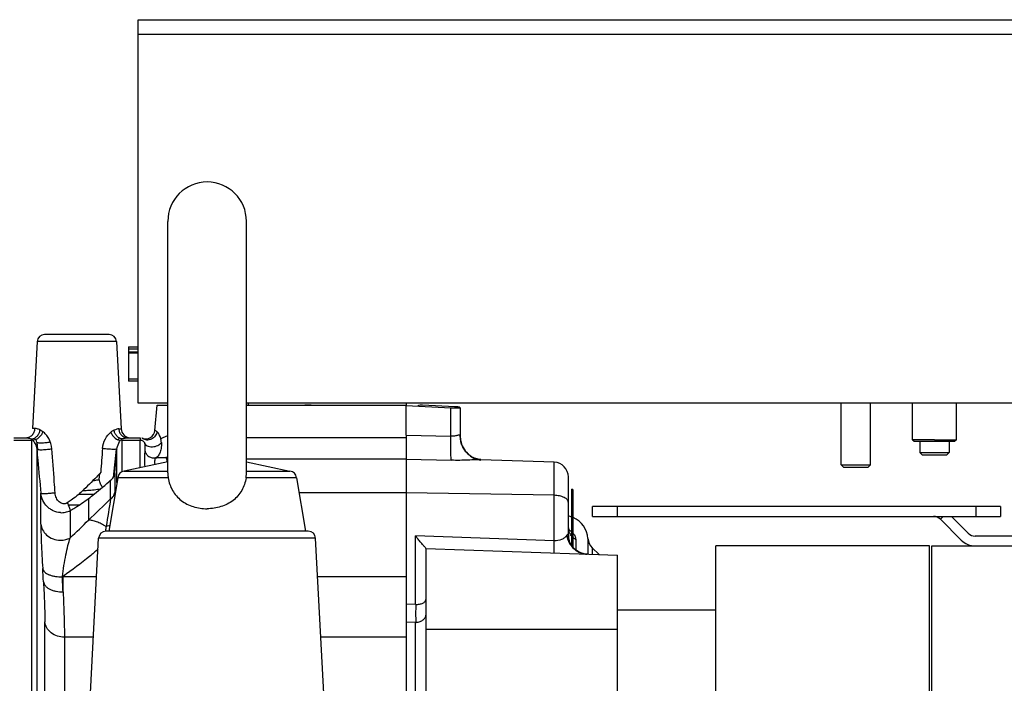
# Model space of a CAD drawing. Extents: x -3114 to 1181, y 8 to 2299.
# Tile 33 of 71: x -1689 to -1488, y 1323 to 1458. Entities that reach past the tile are written whole.
import ezdxf

# ---------------------------------------------------------------- set-up
doc = ezdxf.new("R2010")
doc.units = 0
doc.header["$LTSCALE"] = 65.395
doc.layers.get('0').update_dxf_attribs({"linetype": 'CONTINUOUS'})

msp = doc.modelspace()

# ---------------------------------------------------------------- linework, layer by layer
at = {"color": 6, "linetype": 'CONTINUOUS'}
for p, q in [((-1664.56, 1379.7), (-1664.56, 1457.7)), ((-1664.56, 1457.7), (-1464.56, 1457.7)), ((-1658.56, 1365.56), (-1658.56, 1416.7)), ((-1642.56, 1365.56), (-1642.56, 1416.7)), ((-1670.48, 1393.7), (-1683.63, 1393.7)), ((-1685.13, 1392.28), (-1686.06, 1374.59)), ((-1668.98, 1392.28), (-1668.05, 1374.5)), ((-1666.56, 1389.95), (-1666.56, 1384.2)), ((-1664.56, 1384.2), (-1666.56, 1384.2)), ((-1658.56, 1379.7), (-1664.56, 1379.7)), ((-1661.19, 1374.2), (-1660.74, 1379.33)), ((-1464.56, 1379.7), (-1642.56, 1379.7)), ((-1642.11, 1379.33), (-1642.11, 1379.7)), ((-1610.06, 1373.21), (-1610.06, 1379.28)), ((-1599.06, 1378.75), (-1599.06, 1373)), ((-1521.56, 1367.2), (-1521.56, 1379.7)), ((-1515.56, 1367.2), (-1515.56, 1379.7)), ((-1507.01, 1372.3), (-1507.01, 1379.7)), ((-1498.11, 1372.3), (-1498.11, 1379.7)), ((-1689.91, 1372.7), (-1687.49, 1372.7)), ((-1666.73, 1372.7), (-1664.21, 1372.7)), ((-1663.8, 1372.61), (-1663.8, 1372.61)), ((-1663.8, 1372.61), (-1663.78, 1372.6)), ((-1663.78, 1372.6), (-1663.74, 1372.58)), ((-1502.56, 1372.3), (-1507.01, 1372.3)), ((-1507.01, 1372.3), (-1506.71, 1372)), ((-1502.56, 1372.3), (-1498.11, 1372.3)), ((-1498.11, 1372.3), (-1498.41, 1372)), ((-1506.71, 1372), (-1498.41, 1372)), ((-1505.56, 1372), (-1505.56, 1369.7)), ((-1499.56, 1372), (-1499.56, 1369.7)), ((-1505.56, 1369.7), (-1499.56, 1369.7)), ((-1505.06, 1369.2), (-1505.56, 1369.7)), ((-1505.06, 1369.2), (-1500.06, 1369.2)), ((-1500.06, 1369.2), (-1499.56, 1369.7)), ((-1658.56, 1367.83), (-1667.41, 1365.9)), ((-1642.56, 1367.83), (-1633.7, 1365.9)), ((-1579.95, 1367.72), (-1594.84, 1368.24)), ((-1521.56, 1367.2), (-1515.56, 1367.2)), ((-1521.56, 1367.2), (-1521.06, 1366.7)), ((-1521.06, 1366.7), (-1516.06, 1366.7)), ((-1515.56, 1367.2), (-1516.06, 1366.7)), ((-1668.74, 1364.57), (-1670.56, 1353.7)), ((-1658.47, 1364.57), (-1668.74, 1364.57)), ((-1667.41, 1365.9), (-1658.56, 1365.9)), ((-1632.38, 1364.57), (-1642.64, 1364.57)), ((-1642.56, 1365.9), (-1633.7, 1365.9)), ((-1632.38, 1364.57), (-1630.56, 1353.7)), ((-1678.84, 1359.08), (-1676.5, 1359.08)), ((-1577.06, 1352.87), (-1577.06, 1359.5)), ((-1489.12, 1358.71), (-1572.12, 1358.71)), ((-1572.12, 1356.71), (-1572.12, 1358.71)), ((-1489.12, 1358.71), (-1489.12, 1356.71)), ((-1572.12, 1356.71), (-1489.12, 1356.71)), ((-1495.69, 1353.28), (-1499.12, 1356.71)), ((-1501.36, 1356.12), (-1497.11, 1351.87)), ((-1675.29, 1301.63), (-1672.63, 1352.28)), ((-1629.98, 1353.7), (-1671.13, 1353.7)), ((-1625.83, 1301.63), (-1628.48, 1352.28)), ((-1461.11, 1352.7), (-1494.28, 1352.7)), ((-1570.79, 1348.93), (-1572.2, 1350.34)), ((-1503.56, 1350.7), (-1547.06, 1350.7)), ((-1547.06, 970.7), (-1547.06, 1350.7)), ((-1503.56, 970.7), (-1503.56, 1350.7)), ((-1503.11, 1350.7), (-1436.11, 1350.7)), ((-1503.11, 970.7), (-1503.11, 1350.7)), ((-1606.06, 1350.19), (-1606.06, 1294.14)), ((-1606.06, 1350.16), (-1567.06, 1348.8)), ((-1567.06, 972.59), (-1567.06, 1348.8)), ((-1567.06, 1337.7), (-1547.06, 1337.7))]:
    msp.add_line(p, q, dxfattribs=at)
at = {"color": 9, "linetype": 'CONTINUOUS'}
for p, q in [((-1464.56, 1454.7), (-1664.56, 1454.7)), ((-1668.98, 1392.28), (-1685.13, 1392.28)), ((-1666.56, 1384.7), (-1664.56, 1384.7)), ((-1600.95, 1373), (-1600.95, 1378.8)), ((-1600.14, 1379.01), (-1600.14, 1378.78)), ((-1668.52, 1374.5), (-1668.05, 1374.5)), ((-1642.56, 1372.74), (-1610.06, 1372.74)), ((-1610.06, 1373.21), (-1600.95, 1373)), ((-1689.9, 1372.24), (-1686.21, 1372.24)), ((-1686.21, 1271.15), (-1686.21, 1372.24)), ((-1685.22, 1370.38), (-1685.22, 1270.71)), ((-1668.9, 1363.6), (-1668.9, 1370.44)), ((-1667.9, 1372.24), (-1667.9, 1365.78)), ((-1667.9, 1372.24), (-1664.21, 1372.24)), ((-1664.21, 1366.59), (-1664.21, 1372.24)), ((-1658.56, 1368.63), (-1658.94, 1368.65)), ((-1610.06, 1368.33), (-1642.56, 1368.33)), ((-1610.06, 1368.36), (-1600.87, 1368.12)), ((-1579.95, 1351.75), (-1579.95, 1367.72)), ((-1669.35, 1365.42), (-1669.35, 1361.56)), ((-1577.06, 1359.5), (-1577.06, 1364.72)), ((-1670.19, 1360.27), (-1670.19, 1364.1)), ((-1684.4, 1355.16), (-1684.4, 1361.4)), ((-1673.61, 1361.19), (-1676.72, 1361.19)), ((-1674.68, 1360.35), (-1674.68, 1355.97)), ((-1610.06, 1361.52), (-1631.87, 1361.52)), ((-1579.95, 1361), (-1610.06, 1361.52)), ((-1576.06, 1350.37), (-1576.06, 1361.97)), ((-1567.12, 1358.71), (-1567.12, 1356.71)), ((-1494.12, 1356.71), (-1494.12, 1358.71)), ((-1678.43, 1357.92), (-1678.43, 1352.35)), ((-1628.48, 1352.28), (-1672.63, 1352.28)), ((-1579.95, 1351.75), (-1608.13, 1352.73)), ((-1608.13, 1338.8), (-1608.13, 1352.73)), ((-1575.56, 1352.03), (-1575.56, 1349.9)), ((-1573.07, 1352.24), (-1573.07, 1349.01)), ((-1572.2, 1350.34), (-1572.2, 1348.98)), ((-1680.02, 1344.45), (-1679.87, 1344.52)), ((-1679.87, 1341.37), (-1679.87, 1344.52)), ((-1679.87, 1344.52), (-1673.04, 1344.52)), ((-1628.08, 1344.52), (-1610.06, 1344.52)), ((-1608.13, 1338.8), (-1610.06, 1338.85)), ((-1683.58, 1305.93), (-1683.58, 1335.24)), ((-1608.13, 1335.12), (-1610.06, 1335.17)), ((-1608.13, 1293.7), (-1608.13, 1335.12)), ((-1567.06, 1333.7), (-1606.06, 1333.7)), ((-1679.6, 1332.17), (-1679.6, 1303.37)), ((-1673.69, 1332.17), (-1679.6, 1332.17)), ((-1610.06, 1332.17), (-1627.43, 1332.17))]:
    msp.add_line(p, q, dxfattribs=at)
at = {"color": 2, "linetype": 'CONTINUOUS'}
for p, q in [((-1666.56, 1391.2), (-1666.56, 1389.95)), ((-1666.56, 1391.2), (-1664.56, 1391.2)), ((-1664.56, 1390.7), (-1666.56, 1390.7)), ((-1666.56, 1390.2), (-1664.56, 1390.2)), ((-1666.56, 1389.95), (-1664.56, 1389.95)), ((-1660.74, 1379.33), (-1658.56, 1379.33)), ((-1642.56, 1379.33), (-1610.06, 1379.33)), ((-1610.06, 1379.7), (-1610.06, 1379.27)), ((-1610.06, 1379.28), (-1600.95, 1378.8)), ((-1600.14, 1379.01), (-1606.75, 1379.35)), ((-1600.95, 1378.8), (-1599.06, 1378.75)), ((-1685.59, 1374.59), (-1686.06, 1374.59)), ((-1664.21, 1372.7), (-1664.2, 1372.65)), ((-1663.8, 1372.61), (-1663.82, 1372.62)), ((-1663.78, 1372.6), (-1663.78, 1372.6)), ((-1663.78, 1372.6), (-1663.78, 1372.6)), ((-1610.06, 1373.21), (-1610.06, 952.62)), ((-1685.21, 1371.8), (-1685.06, 1370.31)), ((-1669.05, 1370.37), (-1669.66, 1364.61)), ((-1669.34, 1365.6), (-1668.9, 1370.44)), ((-1672.5, 1364.23), (-1672.4, 1365.46)), ((-1576.36, 1350.75), (-1576.36, 1362.27)), ((-1501.36, 1356.12), (-1500.77, 1356.71)), ((-1671.27, 1353.72), (-1671.27, 1353.69)), ((-1671.27, 1353.72), (-1671.27, 1353.69))]:
    msp.add_line(p, q, dxfattribs=at)
at = {"color": 6, "linetype": 'CONTINUOUS'}
for points in [[(-1663.74, 1372.58), (-1663.7, 1372.56), (-1663.65, 1372.53)], [(-1598.92, 1371.86), (-1598.97, 1372.1), (-1599.01, 1372.35), (-1599.04, 1372.61), (-1599.06, 1372.87), (-1599.06, 1373)], [(-1594.84, 1368.24), (-1594.86, 1368.24), (-1594.89, 1368.25), (-1594.94, 1368.25), (-1594.99, 1368.25), (-1595.05, 1368.26), (-1595.12, 1368.27), (-1595.2, 1368.28), (-1595.29, 1368.3), (-1595.39, 1368.32), (-1595.5, 1368.35), (-1595.62, 1368.38), (-1595.75, 1368.42), (-1595.88, 1368.46), (-1596.02, 1368.51), (-1596.16, 1368.57), (-1596.3, 1368.63), (-1596.45, 1368.7), (-1596.6, 1368.78), (-1596.75, 1368.87), (-1596.89, 1368.96), (-1597.04, 1369.07), (-1597.19, 1369.18), (-1597.34, 1369.3), (-1597.48, 1369.43), (-1597.63, 1369.56), (-1597.77, 1369.71), (-1597.9, 1369.86), (-1598.03, 1370.02), (-1598.16, 1370.19), (-1598.28, 1370.37), (-1598.4, 1370.56), (-1598.51, 1370.76), (-1598.61, 1370.96), (-1598.7, 1371.17), (-1598.78, 1371.39), (-1598.86, 1371.62), (-1598.92, 1371.86)], [(-1577.01, 1354.13), (-1577.04, 1354.28), (-1577.05, 1354.45)], [(-1573.23, 1349.02), (-1573.34, 1349.02), (-1573.57, 1349.05), (-1573.82, 1349.08), (-1574.06, 1349.14), (-1574.31, 1349.21), (-1574.55, 1349.31), (-1574.8, 1349.41), (-1575.04, 1349.54), (-1575.27, 1349.68), (-1575.49, 1349.84), (-1575.7, 1350.01), (-1575.9, 1350.2), (-1576.09, 1350.4), (-1576.26, 1350.61), (-1576.41, 1350.82), (-1576.55, 1351.05), (-1576.67, 1351.27), (-1576.78, 1351.5), (-1576.86, 1351.73), (-1576.93, 1351.95), (-1576.98, 1352.17), (-1577.02, 1352.37), (-1577.04, 1352.57), (-1577.05, 1352.75), (-1577.06, 1352.87)], [(-1576.85, 1353.7), (-1576.83, 1353.68), (-1576.84, 1353.7), (-1576.86, 1353.74), (-1576.89, 1353.8), (-1576.93, 1353.88), (-1576.97, 1353.99), (-1577.01, 1354.13)]]:
    msp.add_lwpolyline(points, dxfattribs=at)
for centre, radius, start, end in [((-1650.56, 1416.7), 8, 0, 180), ((-1683.63, 1392.2), 1.5, 90, 177), ((-1670.48, 1392.2), 1.5, 3, 90), ((-1666.15, 1374.6), 1.9, 183, 265.65), ((-1686.21, 1371.7), 1, 6, 39.0135), ((-1663.08, 1374.37), 1.9, 247.5646, 355), ((-1580.06, 1364.72), 3, 0, 88), ((-1667.34, 1364.5), 1.4, 93, 177), ((-1633.78, 1364.5), 1.4, 3, 87), ((-1576.36, 1361.97), 0.3, 0, 90), ((-1578.06, 1351.87), 5, 70.1188, 78.459), ((-1578.06, 1351.87), 5, 4.2517, 66.4146), ((-1671.13, 1352.2), 1.5, 90, 177), ((-1629.98, 1352.2), 1.5, 3, 90), ((-1570.08, 1352.46), 3, 184.2517, 225), ((-1034.48, 1336.96), 573.65, 179.81629, 180.18371)]:
    msp.add_arc(centre, radius, start, end, dxfattribs=at)
at = {"color": 2, "linetype": 'CONTINUOUS'}
for centre, radius, start, end in [((-1687.11, 1371.43), 1.36, 46.7246, 48.7802), ((-1667.91, 1371.7), 1, 115.1292, 143.1307), ((-1664.2, 1371.72), 0.974, 64.5525, 65.7238), ((-1664.22, 1371.66), 1.04, 61.5167, 62.3796), ((-1665.31, 1370.87), 5.58, 16.7472, 18.173), ((-1657.91, 1369.13), 3.93, 121.4518, 121.6435), ((-1665.46, 1372.3), 5.51, 1.1485, 1.933), ((-1665.17, 1371.44), 5.3, 2.9145, 10.5407), ((-1686.21, 1371.19), 1.05, 77.5647, 89.9888), ((-1687.76, 1370.81), 2.26, 38.2594, 39.7792), ((-1667.9, 1371.19), 1.05, 90.0183, 104.6331), ((-1502.77, 1354.71), 2, 45, 90), ((-1430.48, 1314.12), 244.03, 170.4364, 170.6616), ((-1494.28, 1354.7), 2, 225.0019, 269.9981), ((-1494.28, 1354.7), 4, 225.0001, 269.9999)]:
    msp.add_arc(centre, radius, start, end, dxfattribs=at)
at = {"color": 9, "linetype": 'CONTINUOUS'}
for centre, radius, start, end in [((-1594.17, 1373), 4.89, 180.0043, 190.2258), ((-1594.19, 1373), 4.87, 190.2317, 190.7131), ((-1325.75, 996.16), 501.21, 133.4103, 134.1213), ((-216.23, 1118.53), 1473.92, 170.56016, 170.7808), ((-1735.87, 1415.63), 85.46, 312.2339, 315.7239), ((-1574.16, 1354.57), 2.89, 183.891, 187.7441), ((-1573.18, 1352.87), 3.87, 180.0433, 196.2504), ((-1578.6, 1350.97), 3.43, 57.9809, 61.4953), ((-1574.08, 1354.65), 3.01, 228.8202, 240.5216), ((-2013.92, 1325.49), 330.55, 3.1029, 3.5753), ((-2206.87, 1316.97), 527.56, 2.6512, 2.9858), ((-1608.06, 1337.43), 2.3, 268.2638, 270.0001)]:
    msp.add_arc(centre, radius, start, end, dxfattribs=at)
at = {"color": 2, "linetype": 'CONTINUOUS'}
for points, knots in [([(-1629.36, 1379.33), (-1629.47, 1379.33), (-1629.92, 1379.35), (-1630.37, 1379.34), (-1630.7, 1379.33)], [0, 0, 0, 0, 0.258652, 1, 1, 1, 1]), ([(-1606.75, 1379.35), (-1606.91, 1379.36), (-1607.23, 1379.34), (-1607.54, 1379.24), (-1607.68, 1379.15)], [0, 0, 0, 0, 0.500007, 1, 1, 1, 1]), ([(-1599.06, 1378.75), (-1599.06, 1378.79), (-1599.14, 1378.86), (-1599.25, 1378.9), (-1599.45, 1378.96), (-1599.75, 1379), (-1600.01, 1379.01), (-1600.14, 1379.01)], [0, 0, 0, 0, 0.116091, 0.21336, 0.336954, 0.646649, 1, 1, 1, 1]), ([(-1687.49, 1372.7), (-1687.26, 1372.7), (-1686.77, 1372.79), (-1686.14, 1373.21), (-1685.72, 1373.85), (-1685.61, 1374.35), (-1685.59, 1374.59)], [0, 0, 0, 0, 0.235018, 0.491556, 0.753353, 1, 1, 1, 1]), ([(-1686.21, 1372.45), (-1686.21, 1372.44), (-1686.21, 1372.36), (-1686.21, 1372.29), (-1686.21, 1372.24)], [0, 0, 0, 0, 0.221377, 1, 1, 1, 1]), ([(-1686.02, 1372.26), (-1686.04, 1372.27), (-1686.08, 1372.33), (-1686.13, 1372.38), (-1686.17, 1372.42)], [0, 0, 0, 0, 0.267696, 1, 1, 1, 1]), ([(-1684, 1373.97), (-1684.07, 1373.74), (-1684.22, 1373.4), (-1684.51, 1373), (-1684.86, 1372.64), (-1685.35, 1372.32), (-1685.79, 1372.21), (-1685.99, 1372.21)], [0, 0, 0, 0, 0.254882, 0.39234, 0.530057, 0.786763, 1, 1, 1, 1]), ([(-1682.13, 1370.47), (-1682.18, 1371.2), (-1682.52, 1372.25), (-1683.31, 1373.36), (-1683.77, 1373.78), (-1684, 1373.97)], [0, 0, 0, 0, 0.538625, 0.783488, 1, 1, 1, 1]), ([(-1669.5, 1374.24), (-1669.55, 1374.22), (-1669.77, 1374.11), (-1669.98, 1373.97), (-1670.13, 1373.85)], [0, 0, 0, 0, 0.227842, 1, 1, 1, 1]), ([(-1670.13, 1373.85), (-1670.05, 1373.61), (-1669.88, 1373.26), (-1669.55, 1372.86), (-1669.08, 1372.42), (-1668.56, 1372.19), (-1668.17, 1372.2)], [0, 0, 0, 0, 0.281464, 0.426715, 0.567057, 1, 1, 1, 1]), ([(-1667.91, 1372.48), (-1668.1, 1372.5), (-1668.49, 1372.64), (-1668.99, 1373.05), (-1669.34, 1373.61), (-1669.47, 1374.03), (-1669.5, 1374.24)], [0, 0, 0, 0, 0.227679, 0.483782, 0.749641, 1, 1, 1, 1]), ([(-1667.9, 1372.24), (-1667.9, 1372.26), (-1667.9, 1372.34), (-1667.9, 1372.42), (-1667.91, 1372.48)], [0, 0, 0, 0, 0.283943, 1, 1, 1, 1]), ([(-1664.2, 1372.56), (-1664.2, 1372.54), (-1664.21, 1372.43), (-1664.21, 1372.32), (-1664.21, 1372.24)], [0, 0, 0, 0, 0.19628, 1, 1, 1, 1]), ([(-1664.2, 1372.65), (-1664.2, 1372.64), (-1664.2, 1372.61), (-1664.2, 1372.58), (-1664.2, 1372.56)], [0, 0, 0, 0, 0.204351, 1, 1, 1, 1]), ([(-1663.65, 1372.53), (-1663.67, 1372.54), (-1663.72, 1372.57), (-1663.77, 1372.6), (-1663.8, 1372.61)], [0, 0, 0, 0, 0.361161, 1, 1, 1, 1]), ([(-1660.78, 1373.94), (-1660.82, 1373.64), (-1661.06, 1373.02), (-1661.82, 1372.35), (-1662.8, 1372.15), (-1663.41, 1372.37), (-1663.65, 1372.53)], [0, 0, 0, 0, 0.237202, 0.509091, 0.774224, 1, 1, 1, 1]), ([(-1660.48, 1373.6), (-1660.5, 1373.64), (-1660.59, 1373.76), (-1660.69, 1373.87), (-1660.78, 1373.94)], [0, 0, 0, 0, 0.292045, 1, 1, 1, 1]), ([(-1660.24, 1373.19), (-1660.26, 1373.23), (-1660.33, 1373.37), (-1660.41, 1373.51), (-1660.48, 1373.6)], [0, 0, 0, 0, 0.273099, 1, 1, 1, 1]), ([(-1660.01, 1372.61), (-1660.03, 1372.66), (-1660.09, 1372.86), (-1660.18, 1373.05), (-1660.24, 1373.19)], [0, 0, 0, 0, 0.265725, 1, 1, 1, 1]), ([(-1685.99, 1372.21), (-1685.83, 1371.98), (-1685.47, 1371.42), (-1685.24, 1370.77), (-1685.22, 1370.38)], [0, 0, 0, 0, 0.422237, 1, 1, 1, 1]), ([(-1685.22, 1370.38), (-1685.21, 1370.37), (-1685.19, 1370.35), (-1685.1, 1370.31), (-1684.9, 1370.28), (-1684.56, 1370.27), (-1684.11, 1370.27), (-1683.58, 1370.3), (-1682.92, 1370.35), (-1682.43, 1370.42), (-1682.13, 1370.47)], [0, 0, 0, 0, 0.010755, 0.028638, 0.094045, 0.204131, 0.354408, 0.529057, 0.706366, 1, 1, 1, 1]), ([(-1685.21, 1371.8), (-1685.21, 1371.78), (-1685.16, 1371.75), (-1685.09, 1371.73), (-1684.95, 1371.7), (-1684.7, 1371.68), (-1684.15, 1371.67), (-1683.38, 1371.72), (-1682.75, 1371.8), (-1682.44, 1371.85)], [0, 0, 0, 0, 0.02484, 0.048355, 0.081376, 0.178863, 0.316904, 0.667031, 1, 1, 1, 1]), ([(-1668.9, 1370.44), (-1668.9, 1370.43), (-1668.92, 1370.41), (-1669.01, 1370.38), (-1669.2, 1370.35), (-1669.53, 1370.33), (-1669.97, 1370.33), (-1670.47, 1370.36), (-1671.11, 1370.41), (-1671.57, 1370.47), (-1671.86, 1370.53)], [0, 0, 0, 0, 0.010883, 0.028869, 0.094571, 0.205225, 0.356263, 0.531494, 0.708766, 1, 1, 1, 1]), ([(-1664.21, 1372.24), (-1664.01, 1372.24), (-1663.6, 1372.12), (-1663.34, 1371.78), (-1663.27, 1371.6)], [0, 0, 0, 0, 0.506349, 1, 1, 1, 1]), ([(-1663.27, 1371.6), (-1663.22, 1371.5), (-1663.08, 1371.29), (-1662.74, 1371.05), (-1662.26, 1370.88), (-1661.51, 1370.83), (-1660.63, 1371.05), (-1660.05, 1371.47), (-1659.87, 1371.71)], [0, 0, 0, 0, 0.08481, 0.189879, 0.31882, 0.467653, 0.76965, 1, 1, 1, 1]), ([(-1672.2, 1365.68), (-1672.49, 1365.35), (-1673.24, 1364.53), (-1674.5, 1363.23), (-1675.5, 1362.29), (-1676.01, 1361.81)], [0, 0, 0, 0, 0.241675, 0.615844, 1, 1, 1, 1]), ([(-1670.19, 1364.1), (-1669.96, 1364.24), (-1669.57, 1364.63), (-1669.38, 1365.15), (-1669.35, 1365.42)], [0, 0, 0, 0, 0.505311, 1, 1, 1, 1]), ([(-1669.35, 1365.42), (-1669.35, 1365.43), (-1669.35, 1365.49), (-1669.35, 1365.55), (-1669.34, 1365.6)], [0, 0, 0, 0, 0.163902, 1, 1, 1, 1]), ([(-1674.68, 1360.35), (-1674.28, 1360.66), (-1672.74, 1361.85), (-1671.26, 1363.12), (-1670.19, 1364.1)], [0, 0, 0, 0, 0.257686, 1, 1, 1, 1]), ([(-1671.84, 1362.64), (-1672.01, 1362.84), (-1672.29, 1363.36), (-1672.45, 1363.92), (-1672.5, 1364.23)], [0, 0, 0, 0, 0.455096, 1, 1, 1, 1]), ([(-1676.01, 1361.81), (-1676.71, 1361.17), (-1677.7, 1360.35), (-1678.75, 1359.62), (-1679.02, 1359.45)], [0, 0, 0, 0, 0.75062, 1, 1, 1, 1]), ([(-1678.43, 1357.92), (-1678.1, 1358.09), (-1676.81, 1358.84), (-1675.58, 1359.68), (-1674.68, 1360.35)], [0, 0, 0, 0, 0.249063, 1, 1, 1, 1]), ([(-1679.02, 1359.45), (-1678.95, 1359.3), (-1678.81, 1359.02), (-1678.62, 1358.6), (-1678.49, 1358.23), (-1678.43, 1358.01), (-1678.43, 1357.92)], [0, 0, 0, 0, 0.291804, 0.58192, 0.830754, 1, 1, 1, 1]), ([(-1670.36, 1354.85), (-1670.42, 1354.83), (-1670.66, 1354.74), (-1670.92, 1354.69), (-1671.11, 1354.67)], [0, 0, 0, 0, 0.247057, 1, 1, 1, 1])]:
    msp.add_open_spline(points, degree=3, knots=knots, dxfattribs=at)
at = {"color": 9, "linetype": 'CONTINUOUS'}
for points, knots in [([(-1686.21, 1372.45), (-1686.02, 1372.48), (-1685.61, 1372.62), (-1685.1, 1373.04), (-1684.72, 1373.62), (-1684.58, 1374.07), (-1684.55, 1374.3)], [0, 0, 0, 0, 0.219834, 0.472434, 0.741203, 1, 1, 1, 1]), ([(-1684.55, 1374.3), (-1684.74, 1374.38), (-1685.08, 1374.51), (-1685.44, 1374.59), (-1685.59, 1374.59)], [0, 0, 0, 0, 0.573962, 1, 1, 1, 1]), ([(-1684.55, 1374.3), (-1684.5, 1374.28), (-1684.31, 1374.19), (-1684.13, 1374.07), (-1684, 1373.97)], [0, 0, 0, 0, 0.231084, 1, 1, 1, 1]), ([(-1668.52, 1374.5), (-1668.67, 1374.5), (-1669, 1374.43), (-1669.32, 1374.31), (-1669.5, 1374.24)], [0, 0, 0, 0, 0.42977, 1, 1, 1, 1]), ([(-1668.52, 1374.5), (-1668.51, 1374.27), (-1668.41, 1373.8), (-1668, 1373.19), (-1667.41, 1372.79), (-1666.94, 1372.7), (-1666.73, 1372.7)], [0, 0, 0, 0, 0.246755, 0.5086, 0.765089, 1, 1, 1, 1]), ([(-1687.49, 1372.7), (-1687.3, 1372.7), (-1686.87, 1372.63), (-1686.45, 1372.52), (-1686.21, 1372.45)], [0, 0, 0, 0, 0.434796, 1, 1, 1, 1]), ([(-1671.86, 1370.53), (-1671.81, 1371.21), (-1671.41, 1372.47), (-1670.58, 1373.48), (-1670.13, 1373.85)], [0, 0, 0, 0, 0.538539, 1, 1, 1, 1]), ([(-1667.91, 1372.48), (-1667.69, 1372.54), (-1667.3, 1372.64), (-1666.9, 1372.7), (-1666.73, 1372.7)], [0, 0, 0, 0, 0.562437, 1, 1, 1, 1]), ([(-1660.78, 1373.94), (-1660.83, 1373.98), (-1660.92, 1374.04), (-1661.02, 1374.11), (-1661.08, 1374.15), (-1661.12, 1374.17), (-1661.16, 1374.19), (-1661.18, 1374.2), (-1661.19, 1374.2), (-1661.19, 1374.2)], [0, 0, 0, 0, 0.450051, 0.621131, 0.75899, 0.865169, 0.94039, 0.985172, 1, 1, 1, 1]), ([(-1658.56, 1373.05), (-1658.69, 1373.02), (-1659.17, 1372.88), (-1659.64, 1372.68), (-1659.96, 1372.48)], [0, 0, 0, 0, 0.267479, 1, 1, 1, 1]), ([(-1600.87, 1368.12), (-1600.88, 1368.2), (-1600.91, 1368.41), (-1600.94, 1368.8), (-1600.96, 1369.32), (-1600.98, 1370.21), (-1600.98, 1371.45), (-1600.97, 1372.48), (-1600.95, 1373)], [0, 0, 0, 0, 0.050924, 0.130506, 0.238152, 0.369551, 0.678852, 1, 1, 1, 1]), ([(-1599.06, 1373), (-1599.06, 1373.05), (-1599.07, 1373.13), (-1599.13, 1373.21), (-1599.19, 1373.24), (-1599.27, 1373.24), (-1599.41, 1373.23), (-1599.62, 1373.18), (-1599.89, 1373.11), (-1600.22, 1373.03), (-1600.58, 1372.99), (-1600.83, 1372.99), (-1600.95, 1373)], [0, 0, 0, 0, 0.074462, 0.105444, 0.137693, 0.175649, 0.221474, 0.336834, 0.478621, 0.640115, 0.815789, 1, 1, 1, 1]), ([(-1685.22, 1370.38), (-1685.15, 1369.63), (-1684.87, 1366.64), (-1684.6, 1363.65), (-1684.4, 1361.4)], [0, 0, 0, 0, 0.249819, 1, 1, 1, 1]), ([(-1681.49, 1361.49), (-1681.55, 1362.24), (-1681.76, 1365.23), (-1681.97, 1368.22), (-1682.13, 1370.47)], [0, 0, 0, 0, 0.250163, 1, 1, 1, 1]), ([(-1668.9, 1370.44), (-1668.89, 1370.62), (-1668.76, 1371.25), (-1668.43, 1371.82), (-1668.17, 1372.2)], [0, 0, 0, 0, 0.268582, 1, 1, 1, 1]), ([(-1663.27, 1371.6), (-1663.23, 1371.32), (-1663.22, 1370.91), (-1663.22, 1370.42), (-1663.22, 1370.21), (-1663.23, 1370.12)], [0, 0, 0, 0, 0.576018, 0.809488, 1, 1, 1, 1]), ([(-1659.87, 1371.71), (-1659.85, 1371.31), (-1659.89, 1370.57), (-1660.12, 1369.73), (-1660.38, 1369.21), (-1660.63, 1368.86), (-1660.87, 1368.66), (-1661.05, 1368.61)], [0, 0, 0, 0, 0.346977, 0.630392, 0.745726, 0.844081, 1, 1, 1, 1]), ([(-1598.97, 1372.09), (-1598.88, 1371.61), (-1598.54, 1370.64), (-1597.6, 1369.4), (-1596.33, 1368.51), (-1595.35, 1368.2), (-1594.86, 1368.12)], [0, 0, 0, 0, 0.244172, 0.500125, 0.756081, 1, 1, 1, 1]), ([(-1663.23, 1370.12), (-1663.25, 1369.9), (-1663.3, 1369.43), (-1663.34, 1368.33), (-1663.29, 1367.44), (-1663.25, 1366.8)], [0, 0, 0, 0, 0.192554, 0.425537, 1, 1, 1, 1]), ([(-1663.23, 1370.12), (-1663.19, 1369.88), (-1663, 1369.42), (-1662.47, 1368.87), (-1661.77, 1368.58), (-1661.28, 1368.57), (-1661.05, 1368.61)], [0, 0, 0, 0, 0.243756, 0.504686, 0.762981, 1, 1, 1, 1]), ([(-1661.16, 1367.26), (-1661.17, 1367.43), (-1661.18, 1367.75), (-1661.16, 1368.15), (-1661.12, 1368.41), (-1661.08, 1368.55), (-1661.06, 1368.6), (-1661.05, 1368.61)], [0, 0, 0, 0, 0.387179, 0.687171, 0.89464, 0.960975, 1, 1, 1, 1]), ([(-1661.05, 1368.61), (-1660.89, 1368.63), (-1660.18, 1368.71), (-1659.47, 1368.7), (-1658.94, 1368.65)], [0, 0, 0, 0, 0.233209, 1, 1, 1, 1]), ([(-1658.56, 1368.78), (-1658.59, 1368.77), (-1658.71, 1368.71), (-1658.84, 1368.67), (-1658.94, 1368.65)], [0, 0, 0, 0, 0.261727, 1, 1, 1, 1]), ([(-1658.94, 1368.65), (-1658.86, 1368.56), (-1658.78, 1368.25), (-1658.78, 1367.96), (-1658.78, 1367.78)], [0, 0, 0, 0, 0.397161, 1, 1, 1, 1]), ([(-1594.84, 1368.24), (-1595.01, 1368.25), (-1595.4, 1368.24), (-1596.27, 1368.21), (-1597.53, 1368.14), (-1599.15, 1368.1), (-1600.29, 1368.1), (-1600.87, 1368.12)], [0, 0, 0, 0, 0.086388, 0.190923, 0.436801, 0.711695, 1, 1, 1, 1]), ([(-1675.85, 1361.96), (-1675.54, 1361.97), (-1674.31, 1362.04), (-1673.09, 1362.18), (-1672.2, 1362.33)], [0, 0, 0, 0, 0.257913, 1, 1, 1, 1]), ([(-1673.79, 1363.97), (-1673.68, 1363.99), (-1673.25, 1364.06), (-1672.82, 1364.15), (-1672.5, 1364.23)], [0, 0, 0, 0, 0.255766, 1, 1, 1, 1]), ([(-1681.49, 1361.49), (-1681.78, 1361.45), (-1682.24, 1361.39), (-1682.87, 1361.34), (-1683.35, 1361.32), (-1683.77, 1361.31), (-1684.09, 1361.32), (-1684.28, 1361.35), (-1684.37, 1361.38), (-1684.39, 1361.39), (-1684.4, 1361.4)], [0, 0, 0, 0, 0.300455, 0.475584, 0.646811, 0.794891, 0.904939, 0.971407, 0.989552, 1, 1, 1, 1]), ([(-1680.42, 1357.47), (-1680.92, 1357.5), (-1681.67, 1357.69), (-1682.54, 1358.2), (-1683.32, 1358.85), (-1684.06, 1359.91), (-1684.35, 1360.9), (-1684.4, 1361.4)], [0, 0, 0, 0, 0.248293, 0.373439, 0.498902, 0.749627, 1, 1, 1, 1]), ([(-1679.02, 1359.45), (-1679.14, 1359.36), (-1679.42, 1359.24), (-1679.86, 1359.23), (-1680.29, 1359.37), (-1680.81, 1359.74), (-1681.3, 1360.46), (-1681.47, 1361.13), (-1681.49, 1361.49)], [0, 0, 0, 0, 0.11535, 0.227799, 0.342414, 0.463135, 0.722715, 1, 1, 1, 1]), ([(-1670.19, 1360.27), (-1669.97, 1360.41), (-1669.57, 1360.78), (-1669.38, 1361.3), (-1669.35, 1361.56)], [0, 0, 0, 0, 0.496009, 1, 1, 1, 1]), ([(-1669.35, 1361.56), (-1669.35, 1361.5), (-1669.35, 1361.26), (-1669.36, 1361.01), (-1669.36, 1360.82)], [0, 0, 0, 0, 0.226392, 1, 1, 1, 1]), ([(-1577.06, 1359.5), (-1577.06, 1359.6), (-1577.1, 1359.8), (-1577.27, 1360.08), (-1577.55, 1360.34), (-1578.06, 1360.65), (-1578.87, 1360.91), (-1579.58, 1360.99), (-1579.95, 1361)], [0, 0, 0, 0, 0.082819, 0.173865, 0.278479, 0.398623, 0.680943, 1, 1, 1, 1]), ([(-1680.42, 1357.47), (-1680.07, 1357.45), (-1679.38, 1357.51), (-1678.73, 1357.75), (-1678.43, 1357.92)], [0, 0, 0, 0, 0.500257, 1, 1, 1, 1]), ([(-1684.4, 1355.16), (-1684.4, 1354.61), (-1684.37, 1353.36), (-1684.26, 1350.34), (-1684.12, 1347.87), (-1684.01, 1346.11)], [0, 0, 0, 0, 0.181783, 0.413645, 1, 1, 1, 1]), ([(-1684.4, 1355.16), (-1684.35, 1354.76), (-1684.1, 1353.92), (-1683.24, 1352.81), (-1681.94, 1352.05), (-1680.92, 1351.87), (-1680.42, 1351.87)], [0, 0, 0, 0, 0.213625, 0.460058, 0.729371, 1, 1, 1, 1]), ([(-1671.11, 1354.67), (-1671.44, 1354.86), (-1672.08, 1355.21), (-1673.02, 1355.63), (-1673.88, 1355.88), (-1674.43, 1355.96), (-1674.68, 1355.97)], [0, 0, 0, 0, 0.30031, 0.569894, 0.803399, 1, 1, 1, 1]), ([(-1680.42, 1351.87), (-1680.05, 1351.87), (-1679.36, 1351.95), (-1678.71, 1352.2), (-1678.43, 1352.35)], [0, 0, 0, 0, 0.527899, 1, 1, 1, 1]), ([(-1680.02, 1344.45), (-1679.83, 1345.95), (-1679.49, 1348.08), (-1678.91, 1350.7), (-1678.59, 1351.84), (-1678.43, 1352.35)], [0, 0, 0, 0, 0.561647, 0.799421, 1, 1, 1, 1]), ([(-1577.43, 1352.81), (-1577.55, 1352.64), (-1577.85, 1352.32), (-1578.67, 1351.83), (-1579.44, 1351.72), (-1579.95, 1351.75)], [0, 0, 0, 0, 0.217726, 0.457045, 1, 1, 1, 1]), ([(-1577.06, 1352.87), (-1577.06, 1352.9), (-1577.06, 1352.95), (-1577.08, 1353.02), (-1577.13, 1353.06), (-1577.19, 1353.05), (-1577.24, 1353.02), (-1577.3, 1352.96), (-1577.37, 1352.89), (-1577.41, 1352.84), (-1577.43, 1352.81)], [0, 0, 0, 0, 0.14875, 0.255605, 0.334676, 0.416443, 0.522409, 0.656757, 0.817209, 1, 1, 1, 1]), ([(-1577.43, 1352.81), (-1577.32, 1352.3), (-1576.95, 1351.31), (-1576.14, 1350.27), (-1575.31, 1349.64), (-1574.43, 1349.19), (-1573.7, 1349.03), (-1573.23, 1349.02)], [0, 0, 0, 0, 0.254092, 0.514227, 0.642243, 0.766671, 1, 1, 1, 1]), ([(-1576.36, 1352.69), (-1576.54, 1352.9), (-1576.84, 1353.37), (-1576.99, 1353.91), (-1577.03, 1354.18)], [0, 0, 0, 0, 0.504996, 1, 1, 1, 1]), ([(-1576.78, 1353.87), (-1576.74, 1353.85), (-1576.6, 1353.75), (-1576.45, 1353.64), (-1576.36, 1353.56)], [0, 0, 0, 0, 0.266053, 1, 1, 1, 1]), ([(-1576.06, 1353.25), (-1575.89, 1353.05), (-1575.65, 1352.67), (-1575.56, 1352.22), (-1575.56, 1352.03)], [0, 0, 0, 0, 0.57015, 1, 1, 1, 1]), ([(-1579.95, 1349.25), (-1579.96, 1349.25), (-1579.96, 1349.27), (-1579.97, 1349.3), (-1579.97, 1349.36), (-1579.97, 1349.43), (-1579.98, 1349.53), (-1579.98, 1349.7), (-1579.98, 1349.97), (-1579.98, 1350.34), (-1579.97, 1350.77), (-1579.96, 1351.25), (-1579.96, 1351.58), (-1579.95, 1351.75)], [0, 0, 0, 0, 0.004998, 0.018122, 0.039857, 0.070381, 0.109756, 0.157715, 0.277979, 0.427869, 0.60213, 0.794919, 1, 1, 1, 1]), ([(-1672.75, 1350.02), (-1673.31, 1349.54), (-1675.61, 1347.61), (-1678.01, 1345.8), (-1679.87, 1344.52)], [0, 0, 0, 0, 0.248605, 1, 1, 1, 1]), ([(-1684.01, 1346.11), (-1683.99, 1345.99), (-1683.9, 1345.74), (-1683.64, 1345.4), (-1683.23, 1345.09), (-1682.72, 1344.83), (-1682.1, 1344.63), (-1681.2, 1344.46), (-1680.49, 1344.43), (-1680.02, 1344.45)], [0, 0, 0, 0, 0.078062, 0.168841, 0.27706, 0.403077, 0.544568, 0.695782, 1, 1, 1, 1]), ([(-1683.85, 1343.39), (-1683.77, 1341.88), (-1683.65, 1339.17), (-1683.58, 1336.45), (-1683.58, 1335.24)], [0, 0, 0, 0, 0.553394, 1, 1, 1, 1]), ([(-1683.85, 1343.38), (-1683.83, 1343.25), (-1683.74, 1342.96), (-1683.48, 1342.56), (-1683.08, 1342.19), (-1682.56, 1341.88), (-1681.94, 1341.63), (-1681.05, 1341.41), (-1680.34, 1341.36), (-1679.87, 1341.38)], [0, 0, 0, 0, 0.086986, 0.184829, 0.296927, 0.423369, 0.562164, 0.708472, 1, 1, 1, 1]), ([(-1679.87, 1341.37), (-1679.79, 1339.68), (-1679.67, 1336.61), (-1679.6, 1333.54), (-1679.6, 1332.17)], [0, 0, 0, 0, 0.553265, 1, 1, 1, 1]), ([(-1608.13, 1338.8), (-1607.86, 1338.8), (-1607.36, 1338.84), (-1606.78, 1339.01), (-1606.41, 1339.22), (-1606.22, 1339.39), (-1606.09, 1339.59), (-1606.06, 1339.73), (-1606.06, 1339.8)], [0, 0, 0, 0, 0.31757, 0.601578, 0.722582, 0.827523, 0.918164, 1, 1, 1, 1]), ([(-1606.06, 1336.86), (-1606.06, 1336.63), (-1606.17, 1336.16), (-1606.62, 1335.58), (-1607.28, 1335.21), (-1607.8, 1335.12), (-1608.06, 1335.12)], [0, 0, 0, 0, 0.233489, 0.476962, 0.733919, 1, 1, 1, 1]), ([(-1679.6, 1332.17), (-1680.07, 1332.17), (-1681.04, 1332.31), (-1682.32, 1332.96), (-1683.25, 1333.99), (-1683.54, 1334.83), (-1683.58, 1335.24)], [0, 0, 0, 0, 0.257915, 0.524856, 0.776623, 1, 1, 1, 1])]:
    msp.add_open_spline(points, degree=3, knots=knots, dxfattribs=at)
at = {"color": 2, "linetype": 'CONTINUOUS'}
msp.add_open_spline([(-1671.86, 1370.53), (-1671.97, 1368.91), (-1672.09, 1367.3), (-1672.2, 1365.68)], degree=3, dxfattribs=at)
at = {"color": 6, "linetype": 'CONTINUOUS'}
for points, knots in [([(-1658.56, 1365.56), (-1658.56, 1365.5), (-1658.55, 1365.16), (-1658.51, 1364.83), (-1658.47, 1364.57)], [0, 0, 0, 0, 0.201337, 1, 1, 1, 1]), ([(-1658.47, 1364.57), (-1658.41, 1364.11), (-1658.2, 1363.22), (-1657.65, 1361.96), (-1656.85, 1360.85), (-1655.51, 1359.61), (-1653.39, 1358.54), (-1651.51, 1358.27), (-1650.56, 1358.27)], [0, 0, 0, 0, 0.124956, 0.247929, 0.369941, 0.492449, 0.742289, 1, 1, 1, 1]), ([(-1642.64, 1364.57), (-1642.71, 1364.11), (-1642.91, 1363.22), (-1643.47, 1361.96), (-1644.26, 1360.85), (-1645.6, 1359.61), (-1647.72, 1358.54), (-1649.61, 1358.27), (-1650.56, 1358.27)], [0, 0, 0, 0, 0.124957, 0.247928, 0.36994, 0.492449, 0.742288, 1, 1, 1, 1]), ([(-1642.64, 1364.57), (-1642.63, 1364.67), (-1642.59, 1365), (-1642.56, 1365.33), (-1642.56, 1365.56)], [0, 0, 0, 0, 0.290032, 1, 1, 1, 1]), ([(-1606.08, 1350.25), (-1606.12, 1350.3), (-1606.22, 1350.42), (-1606.4, 1350.62), (-1606.63, 1350.88), (-1607.01, 1351.3), (-1607.52, 1351.92), (-1607.92, 1352.45), (-1608.13, 1352.73)], [0, 0, 0, 0, 0.05786, 0.144602, 0.253704, 0.380197, 0.671772, 1, 1, 1, 1]), ([(-1606.06, 1350.19), (-1606.06, 1350.19), (-1606.06, 1350.21), (-1606.07, 1350.23), (-1606.08, 1350.25)], [0, 0, 0, 0, 0.180333, 1, 1, 1, 1])]:
    msp.add_open_spline(points, degree=3, knots=knots, dxfattribs=at)

doc.saveas('drawing.dxf')
